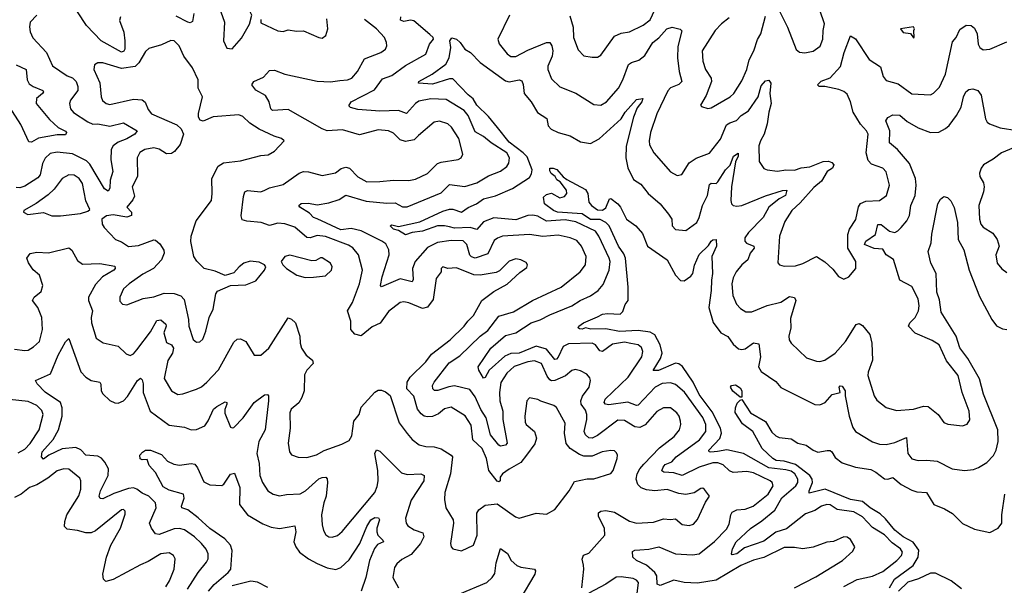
# Model space of a CAD drawing. Extents: x 1995161 to 2088924, y 769148 to 906007.
# Tile 208 of 256: x 2074275 to 2080070, y 816779 to 820109. Entities that reach past the tile are written whole.
import ezdxf

# ---------------------------------------------------------------- set-up
doc = ezdxf.new("R2010")
doc.units = 0

msp = doc.modelspace()

# ---------------------------------------------------------------- linework, layer by layer
at = {"layer": '0CON20XD'}
for points in [[(2075525, 819937.5), (2075580, 820000), (2075627.1, 820082.9), (2075641.2, 820135), (2075626.1, 820166.1), (2075590.7, 820200.7), (2075505.5, 820235.5), (2075475, 820238.6), (2075461.4, 820225), (2075454.5, 820185), (2075457.8, 820155), (2075480.6, 820095), (2075474.6, 819984.6), (2075495, 819941.2), (2075525, 819937.5)], [(2077512.3, 820132.3), (2077531.8, 820065), (2077534.6, 820004.6), (2077561.7, 819931.7), (2077595, 819896), (2077645, 819887.5), (2077675, 819889.2), (2077695, 819900.8), (2077775, 820011.5), (2077815, 820030), (2077865, 820038.5), (2077945, 820077.1), (2077985, 820108.5), (2078029.6, 820200.4)], [(2074245, 818168.5), (2074305, 818161.8), (2074325, 818164.4), (2074356.6, 818183.4), (2074390.6, 818215), (2074408.9, 818285), (2074404.6, 818355), (2074381.5, 818415), (2074350.4, 818455), (2074360.4, 818475), (2074400.5, 818509.5), (2074410.3, 818545), (2074391.3, 818605), (2074355, 818636.2), (2074327, 818677), (2074316, 818705), (2074337, 818733), (2074375, 818740.6), (2074445, 818736.4), (2074565, 818765.6), (2074582.6, 818752.6), (2074615, 818691.2), (2074645, 818669.2), (2074747.2, 818672.8), (2074835, 818658), (2074837.5, 818645), (2074829.2, 818635), (2074761.5, 818595), (2074720.3, 818549.7), (2074679.6, 818475), (2074680, 818455), (2074704.3, 818395), (2074695.3, 818355), (2074698.4, 818325), (2074725.6, 818235), (2074766.8, 818206.8), (2074855, 818187.1), (2074901.7, 818141.7), (2074925, 818133.1), (2074945, 818142.2), (2074964.3, 818165), (2075045, 818271.9), (2075081.2, 818338.8), (2075105, 818341.2), (2075135, 818316.2), (2075136.9, 818305), (2075122.5, 818265), (2075138.2, 818208.2), (2075169.2, 818195), (2075179.6, 818175), (2075173.3, 818145), (2075146.4, 818103.7), (2075125, 817997.5), (2075168.6, 817925), (2075205, 817903.3), (2075235, 817905.6), (2075316.2, 817933.8), (2075345, 817948.1), (2075376.9, 817975), (2075445, 818048.1), (2075535, 818211.4), (2075555, 818228.8), (2075575, 818230.8), (2075605, 818214.2), (2075655, 818134), (2075695, 818134), (2075741.4, 818175), (2075855, 818353.3), (2075875, 818345.8), (2075898.5, 818325), (2075923.3, 818245), (2075924.8, 818204.8), (2075933.8, 818175), (2075961.9, 818135), (2075998, 818105), (2076002, 818085), (2075964.3, 818045), (2075951.8, 818018.2), (2075949.2, 817925), (2075935, 817884), (2075917.1, 817852.9), (2075873.6, 817816.4), (2075864.5, 817795), (2075867.5, 817705), (2075854.5, 817615.5), (2075863.1, 817565), (2075875, 817548), (2075914.6, 817534.6), (2075965, 817531.9), (2076021.9, 817548.1), (2076066.9, 817573.1), (2076170.2, 817609.8), (2076215, 817632), (2076230.5, 817659.5), (2076241.2, 817745), (2076272.3, 817785), (2076285, 817828.1), (2076365, 817915.6), (2076385, 817927.3), (2076405, 817927.5), (2076428.7, 817918.7), (2076455, 817896.2), (2076509.4, 817735), (2076555, 817673.8), (2076585, 817637.5), (2076625.5, 817605.5), (2076665, 817595.6), (2076715, 817594.5), (2076755, 817583.5), (2076815, 817545.7), (2076821.4, 817535), (2076811.2, 817435), (2076777.8, 817325), (2076774.4, 817284.4), (2076784, 817235), (2076825.7, 817165), (2076828.1, 817145), (2076811.4, 817025), (2076814, 817005), (2076824.3, 816994.3), (2076875, 816982), (2076946, 817015), (2076968.5, 817075), (2076966.4, 817203.6), (2076976.7, 817223.3), (2077015, 817251.2), (2077085, 817258), (2077192.4, 817182.4), (2077215, 817174), (2077315, 817204), (2077375, 817198), (2077423.8, 817225), (2077509.2, 817335), (2077539.5, 817390.5), (2077615.6, 817405.6), (2077655, 817406.2), (2077755, 817436.9), (2077768.5, 817455), (2077791.2, 817525), (2077793.8, 817545), (2077788.3, 817558.3), (2077775, 817571.2), (2077755, 817572.5), (2077703.3, 817565), (2077645, 817540), (2077595, 817540.4), (2077569.2, 817549.2), (2077514.4, 817585), (2077490.8, 817615), (2077482, 817675), (2077485, 817733.3), (2077435.4, 817825.4), (2077418, 817838), (2077342.7, 817862.7), (2077325, 817874), (2077275, 817882), (2077260, 817865), (2077247.5, 817775), (2077249.7, 817739.7), (2077256, 817725), (2077305.7, 817685), (2077317.1, 817645), (2077307.2, 817612.8), (2077258.8, 817545), (2077225, 817501.5), (2077155, 817463.6), (2077115.8, 817435), (2077103.8, 817415), (2077102.5, 817395), (2077095, 817387.5), (2077085, 817392.5), (2077035.8, 817455.8), (2077022.2, 817525), (2076996.8, 817585), (2076942.3, 817635), (2076932.4, 817722.4), (2076897.6, 817777.6), (2076815, 817827.1), (2076775, 817818.2), (2076740.5, 817789.5), (2076705, 817773.3), (2076675, 817770.4), (2076655.8, 817775.8), (2076638.2, 817788.2), (2076616.8, 817816.8), (2076595, 817892.9), (2076554.2, 817935), (2076555.5, 817975), (2076573.1, 818005), (2076665.6, 818095), (2076699.6, 818140.4), (2076807.9, 818225), (2076891.5, 818305), (2076912.7, 818335), (2076945, 818367.5), (2076995, 818455.5), (2077065, 818509.5), (2077145, 818551.9), (2077218.5, 818621.5), (2077260.5, 818649.5), (2077263.8, 818665), (2077255, 818678.8), (2077225, 818695.7), (2077195, 818701.4), (2077155, 818687.1), (2077098.9, 818631.1), (2077080, 818620), (2076985, 818604.1), (2076948, 818608), (2076845, 818648.5), (2076795, 818644.3), (2076765, 818654), (2076756, 818645), (2076755.8, 818625), (2076726.9, 818585), (2076708.7, 818461.3), (2076675, 818416.5), (2076645, 818409.1), (2076565, 818442.2), (2076535, 818447.9), (2076515, 818444.5), (2076445, 818390.5), (2076397.2, 818322.8), (2076348.8, 818301.2), (2076285, 818247.6), (2076247.7, 818257.7), (2076224.1, 818285), (2076224.7, 818335), (2076203.9, 818395), (2076234.1, 818445), (2076275, 818554.2), (2076291.8, 818635), (2076268.5, 818725), (2076235, 818766.2), (2076211, 818781), (2076075, 818833.3), (2076025, 818839.1), (2075985, 818824.8), (2075965, 818827.2), (2075895, 818887.5), (2075835, 818907.9), (2075795, 818910.6), (2075745, 818896.8), (2075695.7, 818915.7), (2075612.4, 818922.4), (2075585, 818930), (2075579.2, 818955), (2075591.7, 819068.3), (2075600, 819095), (2075616.5, 819103.5), (2075693.6, 819096.4), (2075718, 819105), (2075745, 819119.1), (2075825, 819138.2), (2075920.8, 819205), (2075945, 819214.4), (2075975, 819213.3), (2076055, 819192.5), (2076133, 819207), (2076167.5, 819232.5), (2076195, 819240.9), (2076215.7, 819235.7), (2076264.7, 819184.7), (2076317.5, 819155), (2076395, 819155.6), (2076475, 819164.6), (2076565, 819163.1), (2076605, 819170.9), (2076675, 819204.4), (2076735, 819262.9), (2076755, 819271.2), (2076855, 819285.6), (2076873.4, 819296.6), (2076883, 819317), (2076859.3, 819409.3), (2076816.2, 819476.2), (2076794.3, 819495.7), (2076745, 819511.5), (2076715, 819506.7), (2076622.4, 819427.6), (2076597.6, 819402.4), (2076545, 819391.5), (2076515, 819402.1), (2076475, 819440.9), (2076445, 819455.3), (2076385, 819461.6), (2076275, 819431.3), (2076175, 819460.6), (2076085, 819455.3), (2076055, 819466.7), (2075855, 819581.2), (2075762, 819575), (2075752.2, 819585), (2075742.5, 819625), (2075722.3, 819662.3), (2075665, 819693.3), (2075640.8, 819725), (2075652.5, 819745), (2075709.2, 819770.8), (2075745, 819810), (2075775, 819811.1), (2075835, 819788.9), (2076025, 819746.5), (2076103.5, 819743.5), (2076159, 819751), (2076205.2, 819754.8), (2076228.9, 819765), (2076263.5, 819805), (2076305, 819879.4), (2076400, 819915), (2076427.5, 819935), (2076435.6, 819955), (2076434.3, 819975), (2076421.9, 820005), (2076375, 820054.5), (2076305, 820109.6)], [(2074375.7, 820135), (2074335.6, 820095), (2074332.2, 820067.8), (2074337, 820037), (2074352.7, 820002.7), (2074432.7, 819915), (2074467.6, 819837.6), (2074555, 819777.8), (2074585, 819766.9), (2074607.1, 819745), (2074617.3, 819715), (2074617.2, 819692.8), (2074573.8, 819635), (2074567.1, 819615), (2074573.8, 819585), (2074592.3, 819562.3), (2074675, 819507.5), (2074704.8, 819494.8), (2074735, 819495.2), (2074805, 819482.9), (2074885, 819501.5), (2074965.8, 819455), (2074953.1, 819435), (2074905, 819407.4), (2074855, 819388.5), (2074825, 819365.8), (2074813.7, 819345), (2074811.2, 819285), (2074823.6, 819215), (2074808, 819165), (2074805, 819117.5), (2074795, 819100), (2074775, 819114.2), (2074687.9, 819257.9), (2074668.5, 819278.5), (2074585, 819319.8), (2074495, 819330), (2074455, 819320.4), (2074425.6, 819294.4), (2074408.3, 819261.7), (2074395.8, 819195), (2074382.1, 819177.9), (2074305, 819128.6), (2074275, 819118.6), (2074255, 819120.3)], [(2074867.5, 820125), (2074862.1, 820105), (2074887.9, 820035), (2074893.9, 819983.9), (2074893, 819935), (2074887.2, 819922.8), (2074875, 819918.1), (2074755, 819985.3), (2074669, 820075), (2074615, 820155.9)], [(2075298.9, 820145), (2075292.1, 820097.9), (2075278.7, 820091.3), (2075265, 820093.6), (2075195, 820129.1)], [(2075695, 820110), (2075695, 820090), (2075795, 820042.5), (2075825, 820040), (2075855, 820048.8), (2075905, 820042), (2075945, 820044), (2076035, 820003.3), (2076055, 820000)], [(2077425.6, 817984.4), (2077405, 817982.8), (2077395, 817989.1), (2077379.6, 818009.6), (2077345.4, 818085), (2077305, 818100.5), (2077264.8, 818095.2), (2077185, 818067.2), (2077142.2, 818027.8), (2077106.4, 817973.6), (2077099, 817915), (2077100.9, 817865), (2077118.3, 817805), (2077118.4, 817755), (2077143.2, 817616.8), (2077134, 817605), (2077105, 817598.5), (2077095, 817603.5), (2077046.7, 817665), (2077019.6, 817765), (2076988.5, 817815), (2076955, 817889.5), (2076925, 817932.7), (2076835, 817953.5), (2076801.6, 817948.4), (2076735.4, 817925.4), (2076716.2, 817926.2), (2076707.5, 817935), (2076705.4, 817955), (2076714.6, 817975), (2076801.9, 818088.1), (2076865, 818131.1), (2076984.8, 818245.2), (2077029.7, 818280.3), (2077095, 818363.1), (2077181.7, 818388.3), (2077293.2, 818456.8), (2077461.4, 818535), (2077574.4, 818625), (2077605, 818666.2), (2077608.2, 818715), (2077582.5, 818775), (2077555, 818808.5), (2077515, 818825.4), (2077445, 818840.7), (2077355, 818832.8), (2077275, 818845.3), (2077116, 818834), (2077086.7, 818823.3), (2077068.3, 818808.3), (2077029.4, 818730.6), (2076955, 818705.9), (2076935, 818712.5), (2076925, 818723.6), (2076906.3, 818786.3), (2076885, 818807.2), (2076815, 818809.7), (2076735, 818797.3), (2076675, 818767.3), (2076602.9, 818685), (2076586.8, 818645), (2076591.3, 818578.7), (2076585, 818565.8), (2076515, 818582.8), (2076405, 818536.2), (2076398, 818545), (2076408.5, 818595), (2076449.8, 818725), (2076447.4, 818755), (2076429, 818789), (2076406, 818806), (2076285, 818866.7), (2076225, 818879), (2076165, 818871.6), (2076025, 818936.9), (2076005, 818944.4), (2075980.2, 818970.3), (2075924, 819005), (2075918.8, 819015), (2075932.1, 819027.9), (2075975, 819029.2), (2076025, 819018.9), (2076095, 819031.1), (2076155, 819050.8), (2076195, 819076.9), (2076315, 819041.5), (2076435, 819029), (2076485, 819030), (2076528.2, 819008.2), (2076555, 819006.5), (2076755, 819089.2), (2076805, 819137.9), (2076895, 819127.5), (2076965, 819148), (2077035, 819190.7), (2077105, 819217.1), (2077142.2, 819245), (2077154.5, 819265), (2077156.9, 819295), (2077141.2, 819325), (2077050.9, 819385), (2077005, 819420.6), (2076955, 819448), (2076913.6, 819545), (2076891.8, 819575), (2076785, 819639.7), (2076695, 819643.1), (2076625, 819629.6), (2076603.6, 819616.4), (2076552.5, 819557.5), (2076505, 819574.7), (2076395, 819570.3), (2076265, 819579.6), (2076222.4, 819592.4), (2076211.4, 819601.4), (2076226, 819625), (2076363.6, 819696.4), (2076409.6, 819760.4), (2076465, 819780.6), (2076545, 819838.9), (2076664.7, 819905.3), (2076687.7, 819965), (2076711, 819995), (2076709.3, 820005), (2076688.1, 820021.9), (2076595, 820102.2), (2076575, 820106), (2076535, 820099.1), (2076515.8, 820105.8), (2076518.6, 820125)], [(2076055, 820000), (2076076.7, 820015), (2076088.8, 820055), (2076082.5, 820115)], [(2077158.8, 820135), (2077089.7, 819995), (2077097.8, 819967.8), (2077145, 819907.1), (2077165, 819893.1), (2077195, 819891.8), (2077265, 819929.2), (2077375, 819973.9), (2077395, 819974.5), (2077407.8, 819955), (2077413.5, 819925), (2077408.2, 819895), (2077383.9, 819835), (2077383.1, 819815), (2077405, 819760.8), (2077455, 819714.4), (2077547.4, 819677.4), (2077655, 819610.6), (2077695, 819606.7), (2077729.4, 819625), (2077798.5, 819705), (2077825.3, 819754.7), (2077858.9, 819845), (2077875, 819857.5), (2077919.8, 819870.2), (2077955, 819897.8), (2078001.8, 819975), (2078036.9, 820003.1), (2078084.2, 820055), (2078115, 820064.2), (2078163.2, 820053.2), (2078172.5, 820042.5), (2078148.9, 819951.1), (2078146.4, 819885), (2078156.2, 819805), (2078171.5, 819745), (2078155, 819726.9), (2078105, 819708.5), (2078089.8, 819690.2), (2078025.9, 819555), (2077987.1, 819445), (2077979.6, 819395), (2077982.3, 819372.3), (2078006.9, 819325), (2078105, 819214.2), (2078145, 819192), (2078172.5, 819197.5), (2078214.5, 819265.5), (2078256.4, 819293.6), (2078335, 819323.1), (2078400, 819405), (2078435, 819489.2), (2078455, 819502.5), (2078494.3, 819515), (2078522.2, 819545), (2078565, 819573.1), (2078620.9, 819655), (2078639.4, 819720.6), (2078665, 819748.2), (2078685, 819753.1), (2078696.2, 819735), (2078690, 819675), (2078698.8, 819615), (2078684.6, 819565), (2078675.3, 819495), (2078656.9, 819435), (2078634.3, 819395.7), (2078625.5, 819365.5), (2078626.9, 819275), (2078655, 819232.5), (2078674.5, 819224.5), (2078735, 819217.5), (2078785, 819224.6), (2078835, 819223.4), (2078875, 819236.5), (2078925, 819241.9), (2079005, 819274.7), (2079035, 819276.5), (2079055, 819269.3), (2079066.4, 819255), (2079059.6, 819235), (2079028.2, 819215), (2078995, 819158.8), (2078948.8, 819121.2), (2078869.4, 819030.6), (2078819.5, 818985), (2078778.3, 818921.7), (2078746.5, 818835), (2078737.7, 818677.7), (2078747.5, 818665), (2078775, 818657.1), (2078840.3, 818659.7), (2078885, 818674.4), (2078965, 818715.6), (2079013.9, 818683.9), (2079060.7, 818640.7), (2079095, 818596.7), (2079125, 818581.2), (2079155.7, 818594.3), (2079196.2, 818645), (2079195.8, 818685), (2079149.6, 818765), (2079150, 818845), (2079158.5, 818875), (2079196.5, 818933.5), (2079212.8, 819007.2), (2079223.4, 819026.6), (2079255, 819040.7), (2079335.4, 819044.6), (2079376.9, 819075), (2079394.5, 819135), (2079375, 819213.8), (2079354.3, 819235), (2079287.6, 819257.6), (2079269.6, 819279.6), (2079256.7, 819325), (2079268.2, 819435), (2079259.1, 819455), (2079223.5, 819493.5), (2079180.7, 819565), (2079165.3, 819625), (2079145, 819670.5), (2079126.6, 819686.6), (2079097.2, 819697.2), (2079014.4, 819715.6), (2078980, 819715), (2078970, 819725), (2078993.1, 819746.9), (2079045, 819766.2), (2079106.5, 819833.5), (2079127.3, 819915), (2079165, 820013.8), (2079195, 819996), (2079275.3, 819875.3), (2079342, 819832), (2079356.9, 819775), (2079375, 819751.4), (2079445, 819730.8), (2079525, 819672), (2079635, 819667.5), (2079654.4, 819675.6), (2079688.8, 819711.2), (2079725, 819788), (2079765, 819978.8), (2079786.5, 820003.5), (2079808.3, 820051.7), (2079845, 820077.5), (2079875, 820075.8), (2079895, 820058.8), (2079909.6, 820025), (2079916.7, 819965), (2079927.1, 819945), (2079945, 819932.2), (2079985, 819936.5), (2080085, 819979.4)], [(2078450.5, 820119.5), (2078405.5, 820085), (2078367.9, 820045), (2078292.5, 819925), (2078295.5, 819865.5), (2078312.1, 819815), (2078345.5, 819765), (2078346.7, 819745), (2078315, 819662.5), (2078282.5, 819605), (2078288.3, 819598.3), (2078325, 819585.8), (2078345, 819590.6), (2078457.5, 819655), (2078478.9, 819675), (2078525, 819749.2), (2078555.5, 819815), (2078567.7, 819872.3), (2078596.8, 819925), (2078618.1, 819991.9), (2078637.1, 820025), (2078665, 820130)], [(2078748.8, 820155), (2078794.5, 820064.5), (2078845, 819933.8), (2078865, 819917.5), (2078895.7, 819914.3), (2078945, 819922.9), (2078986.3, 819953.7), (2079001.2, 819995), (2079003.5, 820045), (2079012.7, 820085), (2078984.2, 820165)], [(2079535, 820002.5), (2079540, 820005), (2079537.5, 820045), (2079542.5, 820055), (2079536.1, 820066.1), (2079460, 820055), (2079475, 820033.3), (2079517.5, 820027.5), (2079535, 820002.5)], [(2078055, 817454), (2078061.5, 817475), (2078075, 817490), (2078113.3, 817506.7), (2078139.2, 817535), (2078276.9, 817635), (2078313.5, 817685), (2078313.2, 817725), (2078295, 817767.7), (2078187, 817917), (2078135, 817961.5), (2078105, 817972.1), (2078056.5, 817966.5), (2078015, 817946.5), (2077915, 817839.2), (2077905, 817837.5), (2077855, 817857.7), (2077742.5, 817842.5), (2077722.5, 817845), (2077714.4, 817855), (2077721.1, 817875), (2077856.7, 818005), (2077936, 818125), (2077942.9, 818155), (2077935, 818180), (2077915, 818194.6), (2077872.4, 818202.4), (2077835, 818210.3), (2077765, 818198), (2077705, 818155.8), (2077689.7, 818159.7), (2077665, 818194.7), (2077645, 818204.3), (2077505, 818201.6), (2077474.6, 818185.4), (2077445, 818122.7), (2077435, 818110), (2077425, 818109.1), (2077375, 818170), (2077315, 818187.6), (2077215, 818145.7), (2077165, 818143.4), (2077131, 818129), (2077037.3, 818045), (2077015, 818002), (2077005, 817998), (2076977.1, 818045), (2076974.4, 818065), (2077048.2, 818175), (2077135, 818249.3), (2077195, 818266.4), (2077285, 818324.7), (2077338.3, 818341.7), (2077395, 818371.9), (2077525.2, 818424.8), (2077573.2, 818456.8), (2077635, 818483.2), (2077680, 818515), (2077709.6, 818550.4), (2077745.3, 818635), (2077749.4, 818685), (2077745.2, 818705.2), (2077684.5, 818834.5), (2077663.5, 818863.5), (2077548.4, 818918.4), (2077485, 818930.1), (2077375, 818922.6), (2077325, 818951.9), (2077295, 818959), (2077265, 818955.5), (2077195, 818931.2), (2077065, 818942.9), (2077005, 818919.2), (2076965, 818873.6), (2076925.8, 818885.8), (2076835, 818882.6), (2076805, 818888.8), (2076775, 818896.1), (2076735, 818896.2), (2076645, 818864.4), (2076585, 818855.4), (2076545, 818841.8), (2076505, 818867.5), (2076474.3, 818875), (2076455.8, 818895), (2076465, 818901.1), (2076505, 818890.6), (2076630.3, 818919.7), (2076765, 818982.5), (2076805, 818993.4), (2076825, 818993.8), (2076875, 818976.4), (2076915, 819003.4), (2076963.6, 819025), (2077004.8, 819055.2), (2077075, 819071.6), (2077175, 819116), (2077275, 819180.9), (2077288, 819202), (2077290.9, 819225), (2077261, 819301), (2077238.8, 819325), (2077155, 819387.9), (2077087.5, 819475), (2077035, 819539.2), (2076964.7, 819605), (2076944, 819644), (2076915, 819666), (2076825, 819760.8), (2076805, 819760.7), (2076705, 819729.3), (2076622.5, 819735), (2076623.8, 819745), (2076702.4, 819787.6), (2076782.4, 819847.6), (2076803.1, 819885), (2076813.4, 819945), (2076807.5, 819985), (2076818.3, 820001.7), (2076845, 819993.6), (2076866.5, 819975), (2076895, 819935.8), (2076928, 819915), (2076985, 819857.5), (2077135, 819749.6), (2077155, 819743.2), (2077215, 819755.5), (2077230, 819750), (2077238.5, 819728.5), (2077244.5, 819675), (2077285, 819625.6), (2077323.2, 819563.2), (2077376.7, 819526.7), (2077385.5, 819485), (2077404, 819464), (2077444.7, 819444.7), (2077515, 819424.4), (2077575, 819390.6), (2077635, 819380), (2077685, 819407.5), (2077814.8, 819525.2), (2077838.5, 819565), (2077905, 819638.5), (2077942.5, 819645), (2077936.9, 819625), (2077909.2, 819590.8), (2077888, 819535), (2077844.1, 819365), (2077842.5, 819295), (2077855, 819236.2), (2077888.2, 819168.2), (2077929.9, 819139.9), (2077974.5, 819085), (2078045, 819025.6), (2078094.4, 818964.4), (2078112.5, 818935), (2078115.8, 818895), (2078134.5, 818874.5), (2078195, 818867.3), (2078259.6, 818915), (2078275.2, 818944.8), (2078293.7, 819015), (2078323.4, 819075), (2078335, 819138), (2078345, 819146.5), (2078375, 819145.6), (2078384.7, 819155.3), (2078429.7, 819225), (2078456.4, 819253.6), (2078475.7, 819305), (2078503, 819323), (2078504.3, 819305), (2078487.5, 819272.5), (2078464.6, 819124.6), (2078460.5, 819045), (2078465.5, 819025.5), (2078475, 819015.8), (2078495, 819010.5), (2078525, 819015.4), (2078665, 819072.8), (2078765, 819104.2), (2078791.2, 819105), (2078782.9, 819075), (2078745, 819054.7), (2078683.9, 819006.1), (2078650, 818945), (2078564.4, 818855.6), (2078543.6, 818825), (2078543.1, 818805), (2078553.6, 818793.6), (2078595.8, 818775.8), (2078598.2, 818765), (2078575.3, 818735), (2078561.6, 818695), (2078525.3, 818665), (2078492.3, 818625), (2078475, 818590), (2078466.9, 818555), (2078472.7, 818485), (2078494.4, 818435), (2078518, 818408), (2078549.3, 818389.3), (2078585, 818388.9), (2078675, 818426.5), (2078755, 818446.5), (2078805, 818479.4), (2078834.4, 818474.4), (2078843.1, 818455), (2078810.9, 818349.1), (2078813.8, 818295), (2078801.5, 818245), (2078803.6, 818225), (2078815, 818205.7), (2078905, 818119.2), (2078965, 818098.1), (2078985, 818096.9), (2079014.5, 818105.5), (2079075, 818146.5), (2079135.5, 818215), (2079198, 818315), (2079215, 818320.8), (2079235, 818308.6), (2079278.2, 818255), (2079290, 818205), (2079295.4, 818105), (2079268.9, 818035), (2079267.5, 818015), (2079303.6, 817895), (2079319.8, 817869.8), (2079375, 817825.6), (2079435, 817807.5), (2079535, 817816.5), (2079595, 817833.3), (2079622.4, 817832.4), (2079681.9, 817785), (2079715, 817737.5), (2079737.9, 817727.9), (2079825, 817718.6), (2079852.1, 817727.9), (2079866.9, 817753.1), (2079862.9, 817805), (2079822.7, 817915), (2079798.9, 818015), (2079729.9, 818099.9), (2079687.1, 818195), (2079645, 818220.4), (2079545, 818263.8), (2079507.3, 818305), (2079514.6, 818325), (2079545.3, 818355), (2079566, 818395), (2079570, 818425), (2079563.2, 818465), (2079525, 818537.8), (2079455.3, 818575.3), (2079417.2, 818697.2), (2079375.5, 818725.5), (2079355, 818757.5), (2079305, 818763), (2079247.1, 818785), (2079255, 818804.5), (2079312.4, 818845), (2079325.9, 818904.1), (2079345, 818904.1), (2079395, 818863.8), (2079425, 818856.8), (2079444.2, 818865.8), (2079463.5, 818885), (2079496.5, 818925), (2079513.1, 818956.9), (2079519.2, 819015), (2079546.1, 819075), (2079551.5, 819135), (2079546.7, 819175), (2079512.7, 819262.7), (2079442.2, 819345), (2079394.4, 819384.4), (2079397.3, 819455), (2079373.3, 819513.3), (2079385, 819533.4), (2079415, 819548.7), (2079455, 819546.9), (2079499.1, 819509.1), (2079563.4, 819473.4), (2079635, 819444.6), (2079685, 819446.5), (2079725, 819467.8), (2079745, 819486.9), (2079789.2, 819545), (2079815.4, 819595), (2079830, 819655), (2079844.4, 819685), (2079862.1, 819697.9), (2079885, 819702.9), (2079915, 819692.5), (2079933.5, 819665), (2079960, 819525), (2079970, 819505), (2079982.9, 819495), (2080045, 819471.8), (2080145, 819457.3)], [(2075315, 818211.4), (2075335, 818212.9), (2075352.1, 818227.9), (2075371.1, 818275), (2075389.6, 818355), (2075413.6, 818405), (2075429.4, 818495), (2075438.9, 818511.1), (2075515, 818543.8), (2075605, 818548.9), (2075665, 818572.5), (2075715.8, 818634.2), (2075723.3, 818655), (2075715.8, 818665.8), (2075685, 818680.8), (2075632.1, 818687.9), (2075593.3, 818675), (2075566.7, 818655), (2075535, 818618.8), (2075485, 818603.3), (2075425, 818628), (2075360, 818645), (2075317.6, 818687.6), (2075300, 818715), (2075282.7, 818802.7), (2075284, 818835), (2075314.1, 818925.9), (2075402.9, 819045), (2075408.6, 819085), (2075405.6, 819175), (2075443.8, 819246.2), (2075475, 819266.7), (2075575, 819278.2), (2075695, 819310), (2075736.4, 819313.6), (2075773.8, 819335), (2075832.5, 819395), (2075815, 819408.8), (2075772.4, 819422.4), (2075685, 819465.4), (2075629.4, 819499.4), (2075588.4, 819538.4), (2075565, 819548.2), (2075413.5, 819536.5), (2075355, 819512.5), (2075337, 819517), (2075327.5, 819535), (2075326.7, 819556.7), (2075350, 819655), (2075325.7, 819705), (2075325.4, 819755.4), (2075292.7, 819825), (2075241.2, 819895), (2075213.5, 819955), (2075185, 819984.3), (2075165, 819986.5), (2075108.8, 819961.2), (2075035, 819940), (2075015, 819921.1), (2074976.2, 819855), (2074955, 819834.4), (2074875, 819821), (2074764.4, 819855.6), (2074735.7, 819854.3), (2074716, 819844), (2074712.2, 819815), (2074746.7, 819736.7), (2074753.5, 819655), (2074763.1, 819633.1), (2074784, 819615), (2074805, 819610.4), (2074945, 819641.6), (2074995, 819638.2), (2075013, 819623), (2075030.6, 819580.6), (2075050, 819555), (2075200.2, 819490.2), (2075226.1, 819466.1), (2075240, 819435), (2075219.6, 819375), (2075186.9, 819333.1), (2075169.2, 819320.8), (2075139.1, 819319.1), (2075095, 819346.9), (2075065.3, 819355.3), (2075012, 819345), (2074982.2, 819327.8), (2074966.5, 819295), (2074968.9, 819185), (2074936.7, 819125), (2074950.3, 819070.3), (2074941.5, 819048.5), (2074906.2, 819005), (2074933.8, 818975), (2074933.8, 818956.2), (2074905, 818947.1), (2074825, 818961.2), (2074786.4, 818953.6), (2074757.5, 818935), (2074761.2, 818905), (2074771.2, 818885), (2074838, 818815), (2074875, 818801.5), (2074915, 818774.6), (2074975, 818780), (2075063.6, 818813.6), (2075075, 818812), (2075099.7, 818789.7), (2075123, 818753), (2075125.8, 818735), (2075110, 818695), (2075063.3, 818645), (2074999.6, 818610.4), (2074918.6, 818555), (2074885.7, 818525), (2074864.3, 818475.7), (2074865, 818452.5), (2074880, 818435), (2074905, 818431.4), (2075002.2, 818467.8), (2075065, 818477.7), (2075125, 818499.4), (2075185, 818497.9), (2075222.5, 818482.5), (2075242.1, 818462.1), (2075267.7, 818345), (2075269.6, 818305), (2075295, 818226.7), (2075315, 818211.4)], [(2074255, 819842.5), (2074313.3, 819815), (2074319.6, 819755), (2074331.5, 819731.5), (2074354.2, 819715), (2074412, 819692), (2074415.5, 819685), (2074410, 819675), (2074373.8, 819645), (2074371.5, 819615), (2074450.6, 819520.6), (2074502, 819475), (2074545, 819452), (2074549.4, 819445), (2074545, 819431.4), (2074495, 819431.2), (2074385, 819412.5), (2074345, 819387.5), (2074329.4, 819389.4), (2074281.4, 819491.4), (2074215, 819595.5)], [(2080124.4, 819355), (2080054.2, 819325.8), (2080005, 819287.1), (2079947.1, 819255), (2079933.5, 819235), (2079924.4, 819205), (2079926.9, 819185), (2079948.6, 819148.6), (2079952.5, 819125), (2079947.8, 819095), (2079919.5, 819015), (2079924.5, 818935), (2079932.9, 818905), (2079945, 818887.1), (2080003.1, 818853.1), (2080028.1, 818815), (2080040.6, 818775), (2080021.1, 818725), (2080028.6, 818675), (2080055, 818642.5), (2080085, 818620.8)], [(2074465, 818954.3), (2074515, 818954.4), (2074632.7, 818967.3), (2074675, 818981.2), (2074687.5, 818992.5), (2074663.2, 819043.2), (2074643.8, 819145), (2074625, 819174.4), (2074595, 819193.5), (2074565, 819195.4), (2074525.8, 819175), (2074477.7, 819112.2), (2074441.7, 819078.3), (2074372.6, 819027.4), (2074300, 818985), (2074297.5, 818975), (2074322.3, 818962.3), (2074414.2, 818974.2), (2074465, 818954.3)], [(2079125, 816772.5), (2079205, 816813.3), (2079295, 816833.1), (2079355, 816860.6), (2079437.7, 816925), (2079465.4, 816955), (2079471.2, 816975), (2079460, 816995), (2079410.2, 817030.2), (2079365, 817075.7), (2079295, 817118.8), (2079235, 817181.7), (2079185, 817212.4), (2079085.7, 817225.7), (2079045, 817252.3), (2079025, 817255.3), (2078995, 817244.7), (2078955, 817219), (2078900.1, 817199.9), (2078788.4, 817111.6), (2078725, 817092.3), (2078655, 817038.5), (2078540.6, 816999.4), (2078495, 816965.4), (2078468.3, 816958.3), (2078464, 816965), (2078470, 816995), (2078491.1, 817035), (2078575.7, 817114.3), (2078642.1, 817157.9), (2078718.9, 817221.1), (2078761.6, 817295), (2078843.3, 817365), (2078854.3, 817385), (2078855.2, 817405), (2078837.2, 817435), (2078815, 817450.5), (2078785, 817459.7), (2078685, 817471.7), (2078535, 817554.8), (2078437.1, 817577.1), (2078383.1, 817566.9), (2078342.4, 817562.4), (2078332.9, 817565), (2078330.8, 817575), (2078396.8, 817643.2), (2078406.3, 817675), (2078400.5, 817705), (2078350.2, 817800.2), (2078275, 817902.4), (2078239.8, 817975), (2078176.6, 818066.6), (2078155, 818083.2), (2078135, 818086.6), (2078035, 818043.3), (2078003.1, 818043.1), (2078047.2, 818115), (2078057.1, 818145), (2078045.3, 818195), (2078013.6, 818253.6), (2077985, 818270), (2077915, 818278.8), (2077805, 818273), (2077725, 818290), (2077637, 818287), (2077605, 818294.4), (2077585, 818287.5), (2077569.5, 818289.5), (2077561.2, 818295), (2077566.2, 818305), (2077594.2, 818325), (2077675, 818360), (2077705.3, 818374.7), (2077735, 818380), (2077810, 818375), (2077825, 818391.2), (2077838, 818432), (2077855.8, 818455), (2077857.1, 818535), (2077839.8, 818705), (2077829.9, 818729.9), (2077798.6, 818775), (2077745.2, 818895.2), (2077725.5, 818915.5), (2077691.9, 818931.9), (2077635, 818932.7), (2077586.2, 818966.2), (2077441.2, 818975), (2077416, 818985), (2077364.4, 819025), (2077358.8, 819065), (2077375, 819080.8), (2077405, 819086.9), (2077455, 819060.5), (2077481.8, 819068.2), (2077494.4, 819085), (2077494.3, 819105), (2077456.2, 819155), (2077435.7, 819165.7), (2077425.8, 819185), (2077404, 819204), (2077395, 819220), (2077395.7, 819234.3), (2077414.5, 819235.5), (2077436.3, 819226.3), (2077473.8, 819183.8), (2077495, 819168.9), (2077605, 819108.6), (2077618.9, 819085), (2077624.6, 819034.6), (2077640, 819015), (2077675, 818990.5), (2077705, 818988.5), (2077725, 819001.4), (2077746.1, 819053.9), (2077755, 819056.2), (2077795.3, 819025.3), (2077811.4, 819005), (2077845.7, 818935.7), (2077902, 818895), (2077939.8, 818849.8), (2077970.9, 818775), (2078086.4, 818695), (2078135.8, 818605), (2078165, 818573.8), (2078185, 818571.2), (2078225, 818598.6), (2078236.2, 818615), (2078246.2, 818663.8), (2078275, 818725.8), (2078329.3, 818780.7), (2078345, 818805.6), (2078355, 818813.3), (2078374.2, 818814.2), (2078377.2, 818775), (2078348.9, 818715), (2078353.1, 818615), (2078346.2, 818575), (2078345.8, 818515), (2078331.4, 818415), (2078356.6, 818326.6), (2078401.9, 818265), (2078443.4, 818243.4), (2078475, 818199.4), (2078505, 818171.8), (2078525, 818166.9), (2078545, 818171.8), (2078595, 818206.7), (2078625, 818200), (2078635.5, 818125), (2078624.4, 818065), (2078638.9, 818038.9), (2078725, 817978.6), (2078755, 817943.1), (2078955, 817844.4), (2078985, 817842.2), (2079015, 817854.6), (2079056.9, 817903.1), (2079103.3, 817915), (2079098.8, 817945), (2079105, 817953.3), (2079115, 817951.2), (2079133.8, 817925), (2079132.9, 817895), (2079156.8, 817775), (2079177.9, 817707.9), (2079195.3, 817685.3), (2079293.9, 817623.9)], [(2079293.9, 817623.9), (2079335, 817610.5), (2079375, 817607.3), (2079425, 817620), (2079495, 817648.8), (2079502.2, 817555), (2079525, 817523.1), (2079563.6, 817513.6), (2079615, 817516.9), (2079675, 817510), (2079763.3, 817465), (2079835, 817455.6), (2079888.3, 817461.7), (2079917.4, 817472.6), (2079967.4, 817502.6), (2080007.4, 817542.6), (2080022.8, 817575), (2080033.8, 817625), (2080032.6, 817695), (2079948.3, 817905), (2079925.2, 817995), (2079855.2, 818115), (2079808, 818178), (2079787.1, 818245), (2079766.4, 818276.4), (2079697.7, 818387.7), (2079689.6, 818459.6), (2079673.4, 818505), (2079670, 818615), (2079638.5, 818675), (2079621.9, 818745), (2079640.5, 818795), (2079643, 818847), (2079679.2, 819025), (2079695, 819053.3), (2079715, 819067.5), (2079735, 819062.5), (2079755, 819042.5), (2079775, 819003.3), (2079794.7, 818915), (2079798.6, 818815), (2079831.2, 818755), (2079862.7, 818635), (2079925, 818479.2), (2079996.4, 818345), (2080025, 818307.1), (2080059.1, 818289.1), (2080085, 818285.6)], [(2075955, 818590.8), (2076005, 818594), (2076075, 818601.2), (2076110, 818635), (2076113.8, 818655), (2076103.8, 818675), (2076055, 818706.2), (2076045, 818707.5), (2076017.9, 818692.1), (2075995, 818690), (2075865, 818722.5), (2075835.9, 818714.1), (2075813.3, 818685), (2075823.3, 818665), (2075845, 818643.8), (2075906.7, 818605), (2075955, 818590.8)], [(2075262.6, 816757.4), (2075324.4, 816855.6), (2075375.3, 816914.7), (2075383.9, 816936.1), (2075383.6, 816965), (2075371.7, 816991.7), (2075345.6, 817025.6), (2075304.1, 817064.1), (2075245, 817106.4), (2075215, 817113.2), (2075185, 817111), (2075095, 817077.5), (2075075, 817081.6), (2075050.8, 817115), (2075039.4, 817145), (2075078.5, 817235), (2075074.5, 817265), (2075035.5, 817305), (2074995, 817322.6), (2074965, 817345.4), (2074945, 817352.5), (2074915, 817350), (2074829.9, 817320.1), (2074765, 817288.8), (2074749.5, 817289.5), (2074743.4, 817305), (2074750.3, 817335), (2074795.3, 817425), (2074797.6, 817465), (2074776.7, 817505), (2074757.2, 817527.2), (2074735, 817538.7), (2074665, 817545.6), (2074635, 817576.7), (2074605, 817591.2), (2074525, 817582.2), (2074446, 817545), (2074415, 817522.5), (2074403.3, 817535), (2074406.5, 817565), (2074472.2, 817637.8), (2074503.4, 817695), (2074524.1, 817775.9), (2074524.8, 817824.8), (2074515, 817855.5), (2074425, 817915.6), (2074378, 817965), (2074367.5, 817985), (2074456.2, 818023.8), (2074501.5, 818135), (2074545, 818212.5), (2074565, 818232.5), (2074635, 818035.8), (2074665, 818004.4), (2074695, 817985.6), (2074746.2, 817975), (2074752.5, 817962.5), (2074754.4, 817925), (2074765, 817906), (2074805, 817867.1), (2074835, 817853.3), (2074855, 817851.9), (2074885, 817865.7), (2074908.5, 817891.5), (2074967.3, 817985), (2074985, 817998.9), (2074995, 817989.2), (2075002.5, 817965), (2075001.2, 817915), (2075041.9, 817805), (2075155, 817722.5), (2075245, 817711.1), (2075283.6, 817693.6), (2075315, 817697.5), (2075365, 817717.8), (2075385, 817746.7), (2075415, 817815.4), (2075435, 817832.9), (2075485, 817860), (2075493.8, 817855), (2075494.3, 817845), (2075482.5, 817815), (2075482.6, 817792.6), (2075515, 817711.2), (2075525, 817706), (2075535, 817709.2), (2075590.9, 817765), (2075655, 817855.5), (2075715, 817901.2), (2075733.3, 817903.3), (2075738.8, 817895), (2075740, 817865), (2075720, 817695), (2075682.5, 817625), (2075670.6, 817555), (2075684.6, 817495.4), (2075689.1, 817425), (2075704.1, 817384.1), (2075735.4, 817335.4), (2075766.3, 817316.3), (2075805, 817305.5), (2075845, 817314.5), (2075925, 817318.5), (2075957.8, 817335), (2076035, 817405.4), (2076055, 817414.5), (2076076.7, 817415), (2076085.5, 817405.5), (2076087.3, 817385), (2076079.5, 817305), (2076064.8, 817265), (2076052.2, 817195), (2076054.7, 817134.7), (2076062.4, 817102.4), (2076077.2, 817077.2), (2076095, 817065.6), (2076115, 817062.2), (2076145, 817073.3), (2076173.1, 817096.9), (2076365.4, 817325), (2076379.7, 817360.3), (2076385.3, 817394.7), (2076382, 817455), (2076364.7, 817555), (2076375, 817577.5), (2076395, 817569.2), (2076521.7, 817441.7), (2076555, 817431.1), (2076635.9, 817435.9), (2076655.3, 817425.3), (2076654.1, 817395), (2076579.3, 817280.7), (2076545.5, 817175), (2076548.9, 817145), (2076558.6, 817128.6), (2076596.5, 817106.5), (2076647.8, 817087.8), (2076653.2, 817065), (2076634, 817026), (2076579.5, 816960.5), (2076525, 816932.2), (2076494.4, 816905), (2076481.9, 816885), (2076471.9, 816825), (2076504.5, 816764.5)], [(2077582.7, 816765), (2077595.4, 816875), (2077593, 816897), (2077586.4, 816933.6), (2077593.4, 816956.6), (2077625, 816969.4), (2077718.2, 817075), (2077717.2, 817115), (2077681.5, 817185), (2077682.5, 817205), (2077696.2, 817215), (2077725, 817218.9), (2077775, 817209.2), (2077865, 817156.5), (2077905, 817145.5), (2078005, 817151.8), (2078065, 817171.2), (2078105, 817167.1), (2078135, 817171.2), (2078175, 817138), (2078215, 817130.6), (2078240.7, 817139.3), (2078263.7, 817166.3), (2078311.3, 817268.7), (2078335.6, 817305), (2078305, 817344.2), (2078295, 817350.8), (2078285, 817349.2), (2078245, 817323.1), (2078195, 817314.5), (2078155, 817318.8), (2078085, 817342.7), (2078014.1, 817335.9), (2077965, 817341.1), (2077932.4, 817352.4), (2077912.4, 817372.4), (2077903.2, 817405), (2077909.2, 817435), (2077924.6, 817465), (2077948.1, 817491.9), (2078041.7, 817588.3), (2078126.7, 817655), (2078158.9, 817695), (2078166.7, 817725), (2078164.4, 817745.6), (2078156.2, 817775), (2078142.7, 817795), (2078105, 817823.8), (2078065, 817823.8), (2078025, 817801.8), (2077956.2, 817723.8), (2077925, 817708.6), (2077895, 817712.5), (2077835, 817750), (2077795, 817752), (2077675, 817660.8), (2077645, 817645.8), (2077625, 817647.1), (2077604.7, 817665), (2077597.1, 817685), (2077612.2, 817755), (2077612.4, 817785), (2077605, 817809.4), (2077579.6, 817845), (2077577.2, 817865), (2077587.7, 817892.3), (2077627.3, 817945), (2077634.2, 817985), (2077631.2, 818001.2), (2077612.1, 818022.1), (2077575, 818041.9), (2077545, 818050), (2077525, 818043.5), (2077486.7, 818013.3), (2077425.6, 817984.4)], [(2078515, 817886.7), (2078471.8, 817921.8), (2078459.4, 817945), (2078464.5, 817955.5), (2078488.6, 817958.6), (2078515, 817941.1), (2078525.9, 817925), (2078525, 817887.5), (2078515, 817886.7)], [(2074375, 817838.8), (2074325, 817861.8), (2074215, 817873.5)], [(2079395.3, 816764.7), (2079424.7, 816815), (2079533.7, 816896.3), (2079563.6, 816945), (2079566.9, 816986.9), (2079532.9, 817032.9), (2079474.1, 817065), (2079425, 817104.2), (2079371, 817171), (2079339.5, 817199.5), (2079280.5, 817235), (2079235, 817271.9), (2079164.6, 817284.6), (2079015, 817344.8), (2078922.1, 817322.1), (2078921.9, 817335), (2078941.9, 817385), (2078938.9, 817405), (2078925.3, 817425), (2078841.1, 817491.1), (2078775, 817509.3), (2078728, 817515), (2078708.5, 817525), (2078645.7, 817585), (2078590.8, 817685), (2078530.2, 817730.2), (2078486.1, 817796.1), (2078488, 817825), (2078498.8, 817851.2), (2078515, 817870), (2078525, 817872.5), (2078575.6, 817795), (2078665, 817743.1), (2078701.8, 817681.8), (2078725, 817658.9), (2078745, 817649.4), (2078815, 817642), (2078855, 817616), (2078904.2, 817604.2), (2078945, 817574.3), (2078973.2, 817563.2), (2079027.4, 817572.6), (2079045, 817572.9), (2079055, 817565.8), (2079075, 817530.8), (2079115, 817500.6), (2079195, 817475.4), (2079285, 817460.4), (2079315, 817444.6), (2079365, 817405.3), (2079385, 817404.1), (2079415, 817413.8), (2079463.2, 817373.2), (2079525, 817339.2), (2079555, 817330), (2079612, 817325), (2079656, 817255), (2079719.2, 817229.2), (2079765, 817201.4), (2079825, 817143.8), (2079895, 817110), (2079985, 817090), (2080035, 817116), (2080055.4, 817144.6), (2080055.5, 817195), (2080073.8, 817315)], [(2074265, 817558.9), (2074305, 817581.1), (2074336.6, 817613.4), (2074388.6, 817695), (2074412.9, 817785), (2074405, 817809.1), (2074375, 817838.8)], [(2075386.5, 816745), (2075420, 816785), (2075501.8, 816855), (2075517.3, 816875), (2075526, 816985), (2075514.7, 817015), (2075482.6, 817052.6), (2075394.5, 817114.5), (2075325.9, 817175.9), (2075265, 817223.3), (2075230, 817235), (2075227.5, 817245), (2075243.1, 817293.1), (2075238.5, 817315), (2075155, 817339), (2075119.6, 817359.6), (2075075, 817444.3), (2075036, 817485), (2075025, 817520), (2074995, 817518), (2074983.4, 817523.4), (2074981.2, 817545), (2074997.3, 817562.7), (2075015, 817574), (2075044.3, 817575.7), (2075108.7, 817548.7), (2075145, 817509.2), (2075182.6, 817492.6), (2075215, 817486.7), (2075285, 817496.7), (2075305, 817492), (2075321.3, 817471.3), (2075358.1, 817388.1), (2075395, 817370.5), (2075465, 817366.9), (2075476.7, 817375), (2075515, 817434.5), (2075539.6, 817439.6), (2075570.4, 817355), (2075567.9, 817255), (2075615, 817194.4), (2075705, 817140.9), (2075755, 817120.9), (2075804.6, 817114.6), (2075895, 817128.8), (2075900.5, 817095), (2075889.1, 817035), (2075899.5, 817005), (2075922.5, 816975), (2075974.3, 816934.3), (2076025, 816908.2), (2076085, 816881.5), (2076135, 816872.9), (2076165, 816883.8), (2076215, 816929.2), (2076277.4, 817025), (2076317.5, 817125), (2076342.4, 817165), (2076365, 817179.1), (2076386.9, 817176.9), (2076392, 817165), (2076376.8, 817115), (2076376.7, 817095), (2076383.8, 817075), (2076413.1, 817045), (2076415.6, 817035), (2076380.7, 817019.3), (2076363.7, 816996.3), (2076333.7, 816925), (2076312.6, 816825), (2076285.5, 816745)], [(2075135, 816769.5), (2075156.5, 816805), (2075184.4, 816875), (2075189.2, 816935), (2075179.2, 816955), (2075155, 816970), (2075105, 816965.4), (2075030.7, 816919.3), (2074985, 816900.3), (2074825, 816812.7), (2074782.6, 816802.6), (2074767.5, 816815), (2074764.1, 816845), (2074785.3, 816945), (2074811.8, 817015), (2074869.1, 817115), (2074895, 817197.5), (2074895.5, 817215), (2074885, 817226.2), (2074875, 817222.9), (2074720.2, 817099.7), (2074695, 817088.5), (2074665, 817088.2), (2074615, 817102.7), (2074555, 817108.9), (2074538.5, 817125), (2074539.7, 817155), (2074551.6, 817195), (2074623.9, 817306.1), (2074635.3, 817345), (2074635.4, 817395), (2074629.2, 817409.2), (2074565, 817462.1), (2074535, 817465.9), (2074495, 817452.7), (2074439.9, 817410.1), (2074375, 817370.4), (2074331.8, 817355), (2074284.4, 817315), (2074245, 817296.2)], [(2078835, 816765.4), (2078961.2, 816828.8), (2079118, 816925), (2079179.5, 816980.5), (2079190, 817005), (2079165, 817049.2), (2079145, 817062.9), (2079125, 817065.6), (2079065, 817037.5), (2079025, 817032.7), (2078944.5, 817004.5), (2078883.6, 816993.6), (2078835, 817002.2), (2078775, 817001.1), (2078655, 816943.9), (2078595, 816927.3), (2078518.6, 816895), (2078375, 816810), (2078265, 816791.7), (2078185, 816796), (2078125, 816808.6), (2078045, 816778.8), (2078026.7, 816786.7), (2078025.2, 816835), (2078013.7, 816855), (2077965, 816898.3), (2077905.4, 816925), (2077883.7, 816945), (2077881.5, 816978.5), (2077895, 816986.2), (2077925, 816989.1), (2077978.7, 816991.3), (2078036.1, 817006.1), (2078135, 816964.7), (2078235, 816957.9), (2078275, 816965.3), (2078365, 817036.4), (2078435, 817110.6), (2078451, 817139), (2078460, 817195), (2078469.2, 817210.8), (2078495, 817222.7), (2078545, 817227.8), (2078592.2, 817245), (2078680.4, 817315), (2078710, 817365), (2078704.6, 817384.6), (2078691.9, 817395), (2078595, 817441.9), (2078555, 817448.6), (2078475, 817443.5), (2078453.6, 817453.6), (2078415, 817488.9), (2078385, 817500), (2078355, 817500), (2078275, 817474), (2078175, 817425.3), (2078125, 817441.6), (2078065.4, 817445.4), (2078055, 817454)], [(2076865, 816728.9), (2077025, 816796.7), (2077055.7, 816824.3), (2077072, 816848), (2077078.9, 816911.1), (2077105, 816996.7), (2077146.1, 816966.1), (2077168.1, 816925), (2077201.4, 816895), (2077225, 816885.5), (2077305, 816874), (2077310, 816865), (2077306.2, 816845), (2077218.2, 816695)], [(2077903.7, 816683.7), (2077916.4, 816795), (2077905, 816810), (2077885, 816818.8), (2077815, 816830), (2077785, 816827.8), (2077723.9, 816786.1), (2077625, 816732.9)], [(2079818.6, 816758.6), (2079756.8, 816805), (2079665, 816851.2), (2079635, 816851.6), (2079565, 816818), (2079502.4, 816797.6), (2079448.1, 816745)], [(2075735, 816766.4), (2075675, 816797.4), (2075635, 816803.8), (2075525, 816776.7)]]:
    msp.add_lwpolyline(points, dxfattribs=at)

doc.saveas('drawing.dxf')
